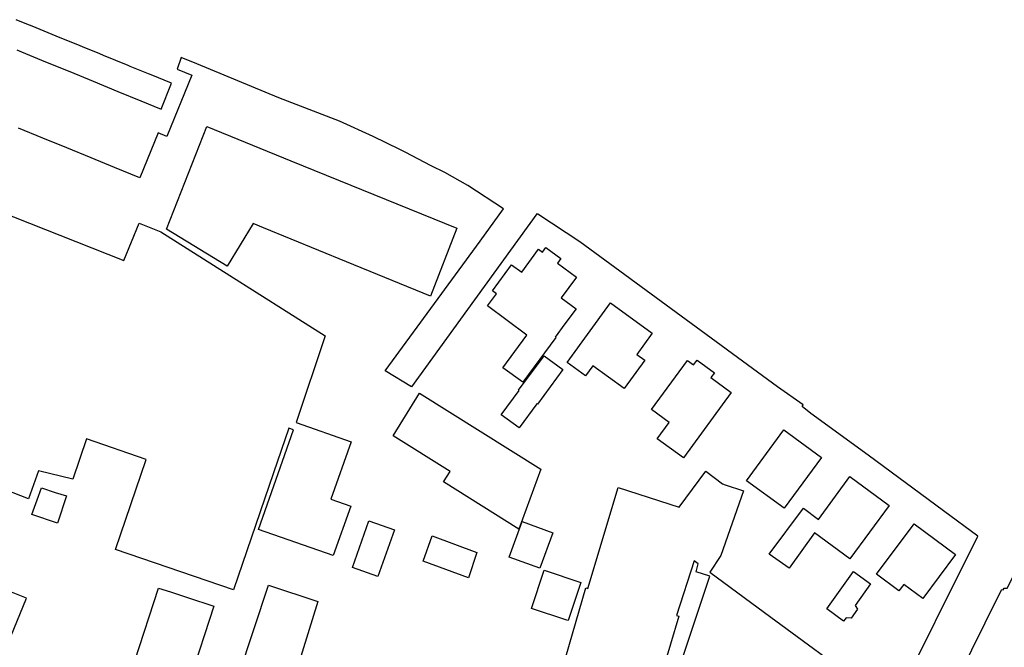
# Model space of a CAD drawing. Header units: metres. Extents: x 159597 to 163409, y 443622 to 446014.
# Tile 60 of 68: x 162648 to 162810, y 444009 to 444112. Entities that reach past the tile are written whole.
import ezdxf

# ---------------------------------------------------------------- set-up
doc = ezdxf.new("R2010")
doc.units = ezdxf.units.M
doc.header["$LTSCALE"] = 4
doc.layers.add('G_OTD', color=32, linetype='CONTINUOUS')
doc.layers.add('G_PND', color=1, linetype='CONTINUOUS')

msp = doc.modelspace()

# ---------------------------------------------------------------- linework, layer by layer
at = {"layer": 'G_OTD', "linetype": 'Continuous', "transparency": 33554687}
for points in [[(162647.137, 444106.926), (162647.946, 444106.594), (162651.89, 444104.976), (162655.849, 444103.353), (162659.73, 444101.761), (162663.787, 444100.097), (162667.572, 444098.545), (162670.904, 444097.178), (162672.621, 444101.439), (162669.274, 444102.804), (162668.828, 444102.986), (162665.809, 444104.206), (162665.487, 444104.338), (162661.426, 444106.002), (162660.804, 444106.257), (162657.959, 444107.423), (162657.56, 444107.587), (162653.612, 444109.205), (162649.652, 444110.828), (162648.827, 444111.166), (162647.067, 444111.887)], [(162791.234, 443998.907), (162805.241, 444026.993), (162799.578, 444031.122), (162787.18, 444040.297), (162777.743, 444047.119), (162776.3, 444048.303), (162776.468, 444048.547), (162772.263, 444051.507), (162739.737, 444075.352), (162732.847, 444079.922), (162732.689, 444079.956), (162721.275, 444064.254), (162712.095, 444051.55), (162707.734, 444054.176), (162723.364, 444075.451), (162727.213, 444080.808), (162721.361, 444084.632), (162717.528, 444086.741), (162715.307, 444087.863), (162711.015, 444090.13), (162710.136, 444090.557), (162705.762, 444092.684), (162700.223, 444095.205), (162690.247, 444099.021), (162676.755, 444104.627), (162674.208, 444105.665), (162673.507, 444103.736), (162675.928, 444102.748), (162671.81, 444092.66), (162670.417, 444093.26), (162667.393, 444085.886), (162663.201, 444087.605), (162659.405, 444089.162), (162655.356, 444090.822), (162651.437, 444092.43), (162647.446, 444094.066)], [(162686.017, 444078.399), (162681.725, 444071.391), (162671.76, 444077.444), (162678.407, 444094.33), (162692.224, 444088.709), (162705.892, 444083.149), (162719.513, 444077.608), (162715.202, 444066.451), (162701.398, 444072.102), (162687.742, 444077.693), (162686.017, 444078.399)], [(162641.298, 444081.575), (162664.782, 444072.323), (162667.279, 444078.426), (162670.817, 444077.037), (162697.845, 444059.933), (162693.089, 444045.652)], [(162734.173, 444074.418), (162736.606, 444072.622), (162736.058, 444071.88), (162739.201, 444069.568), (162736.711, 444066.182), (162739.167, 444064.376), (162737.316, 444061.86), (162735.723, 444059.694), (162735.815, 444059.626), (162730.375, 444052.266), (162727.111, 444054.666), (162731.061, 444060.041), (162724.551, 444064.826), (162726.032, 444066.84), (162725.387, 444067.314), (162728.526, 444071.584), (162730.202, 444070.352), (162732.987, 444074.138), (162733.622, 444073.671), (162734.173, 444074.418)], [(162749.126, 444056.854), (162750.43, 444055.904), (162747.038, 444051.247), (162741.913, 444054.98), (162740.717, 444053.338), (162737.685, 444055.546), (162744.803, 444065.318), (162751.655, 444060.326), (162749.126, 444056.854)], [(162726.826, 444046.93), (162729.78, 444050.907), (162729.681, 444050.98), (162733.87, 444056.647), (162736.978, 444054.35), (162732.789, 444048.683), (162732.7, 444048.749), (162729.755, 444044.765), (162726.826, 444046.93)], [(162761.89, 444053.853), (162761.306, 444053.05), (162764.656, 444050.6), (162756.786, 444039.839), (162752.476, 444042.991), (162754.444, 444045.683), (162751.568, 444047.786), (162757.469, 444055.856), (162758.455, 444055.135), (162759.035, 444055.932), (162761.89, 444053.853)], [(162718.434, 444037.607), (162709.04, 444043.49), (162713.408, 444050.464), (162733.362, 444037.968), (162729.737, 444028.13), (162717.355, 444035.884), (162718.434, 444037.607)], [(162693.089, 444045.652), (162702.126, 444042.48), (162698.816, 444033.052), (162702.07, 444031.91), (162699.213, 444023.77), (162686.922, 444028.086), (162692.663, 444044.438), (162691.873, 444044.71), (162689.363, 444037.408), (162682.778, 444018.132), (162663.39, 444024.757)], [(162779.497, 444039.91), (162773.381, 444031.565), (162767.197, 444036.062), (162773.33, 444044.43), (162779.497, 444039.91)], [(162663.39, 444024.757), (162668.453, 444039.575), (162658.63, 444042.953), (162656.356, 444036.338), (162650.737, 444037.699), (162649.06, 444033.112), (162637.951, 444037.437), (162634.18, 444026.227), (162620.351, 444034.278)], [(162737.455, 444007.156), (162740.742, 444018.499), (162741.099, 444018.39), (162746.076, 444034.969), (162756.072, 444031.753), (162760.475, 444037.636), (162763.236, 444035.569), (162763.66, 444035.425), (162766.659, 444034.404), (162762.977, 444023.811), (162761.142, 444021.055), (162770.135, 444014.436), (162787.292, 444001.809)], [(162790.613, 444032.034), (162784.185, 444023.236), (162778.356, 444027.495), (162774.181, 444021.731), (162770.907, 444024.021), (162776.524, 444031.589), (162779.02, 444029.737), (162784.149, 444036.757), (162790.613, 444032.034)], [(162653.463, 444034.179), (162655.342, 444033.578), (162653.872, 444029.092), (162649.626, 444030.549), (162650.492, 444032.922), (162651.213, 444034.899), (162653.463, 444034.179)], [(162709.287, 444028.014), (162706.556, 444020.331), (162702.347, 444021.827), (162705.078, 444029.51), (162709.287, 444028.014)], [(162728.113, 444023.545), (162730.25, 444029.402), (162735.335, 444027.547), (162733.197, 444021.69), (162728.113, 444023.545)], [(162796.182, 444016.712), (162793.038, 444019.046), (162792.246, 444017.979), (162788.556, 444020.719), (162794.726, 444029.027), (162801.559, 444023.955), (162796.182, 444016.712)], [(162722.842, 444024.308), (162721.422, 444020.148), (162713.979, 444022.866), (162715.46, 444027.011), (162722.842, 444024.308)], [(162756.796, 444007.383), (162761.129, 444020.375), (162758.868, 444021.129), (162759.248, 444022.421), (162758.543, 444022.929), (162755.67, 444013.935), (162756.022, 444013.827), (162753.313, 444004.611)], [(162733.867, 444021.359), (162739.948, 444019.383), (162737.841, 444013.098), (162737.629, 444013.168), (162731.804, 444015.099), (162733.867, 444021.359)], [(162778.829, 443998.546), (162792.939, 443991.388), (162795.296, 443990.193), (162808.695, 444017.268), (162809.167, 444018.222), (162809.39, 444018.149), (162809.562, 444018.446), (162810.061, 444018.399), (162811.932, 444022.114), (162833.296, 444006.401), (162842.661, 444000), (162844.594, 443998.631), (162846.671, 443997.341), (162850.824, 443994.8), (162865.158, 443986.567), (162871.159, 443983.092), (162872.497, 443982.225), (162873.057, 443981.714), (162873.43, 443980.778), (162873.48, 443980.042)], [(162787.558, 444019.134), (162785.047, 444015.561), (162785.423, 444014.972), (162784.403, 444013.506), (162783.546, 444013.567), (162783.118, 444012.984), (162780.358, 444015.031), (162784.763, 444021.147), (162787.558, 444019.134)]]:
    msp.add_lwpolyline(points, dxfattribs=at)
at = {"layer": 'G_PND', "linetype": 'Continuous', "transparency": 33554687}
for points in [[(162642.397, 444010.601), (162645.672, 444009.271), (162648.723, 444016.783), (162645.447, 444018.111), (162642.397, 444010.601)], [(162671.792, 443991.552), (162662.682, 443994.513), (162670.459, 444018.442), (162672.446, 444017.796), (162675.222, 444016.894), (162679.569, 444015.481), (162671.792, 443991.552)], [(162678.203, 443998.145), (162680.577, 444005.263), (162683.661, 444004.195), (162688.553, 444018.906), (162696.689, 444016.212), (162689.89, 443994.275), (162678.203, 443998.145)]]:
    msp.add_lwpolyline(points, dxfattribs=at)

doc.saveas('drawing.dxf')
